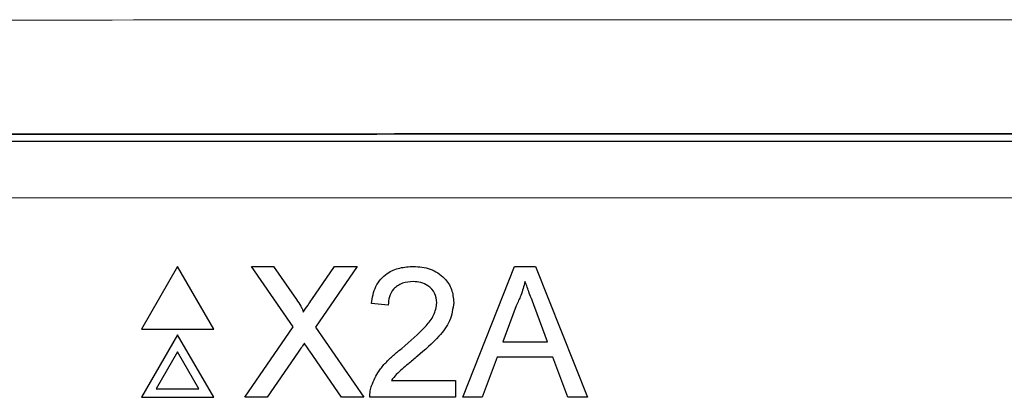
# Model space of a CAD drawing. Header units: millimetres. Extents: x 5 to 418, y 2 to 292.
# Tile 32 of 56: x 62.26 to 68.02, y 226.36 to 228.57. Entities that reach past the tile are written whole.
import ezdxf

# ---------------------------------------------------------------- set-up
doc = ezdxf.new("R2010")
doc.units = ezdxf.units.MM

msp = doc.modelspace()

# ---------------------------------------------------------------- linework, layer by layer
at = {"color": 7, "linetype": 'Continuous', "lineweight": 25}
for p, q in [((60.7701, 227.863), (81.7816, 227.863)), ((63.18, 227.1284), (62.9684, 226.7617)), ((63.3917, 226.7617), (63.18, 227.1284)), ((63.8563, 226.7742), (63.6123, 227.1284)), ((63.6123, 227.1284), (63.7425, 227.1284)), ((63.7425, 227.1284), (63.8763, 226.9343)), ((63.9661, 226.9341), (64.0994, 227.1284)), ((64.2315, 227.1284), (63.9875, 226.773)), ((64.0994, 227.1284), (64.2315, 227.1284)), ((64.8494, 226.3617), (65.1537, 227.1284)), ((65.1537, 227.1284), (65.2757, 227.1284)), ((65.2757, 227.1284), (65.5801, 226.3617)), ((64.4137, 226.9023), (64.3154, 226.9122)), ((65.1624, 226.8983), (65.0839, 226.6861)), ((65.3456, 226.6861), (65.2711, 226.8876)), ((62.9684, 226.7617), (63.3917, 226.7617)), ((63.18, 226.7284), (62.9684, 226.3617)), ((63.3917, 226.3617), (63.18, 226.7284)), ((63.573, 226.3617), (63.8563, 226.7742)), ((63.9875, 226.773), (64.2708, 226.3617)), ((65.0839, 226.6861), (65.3456, 226.6861)), ((63.18, 226.6284), (63.055, 226.4117)), ((63.3051, 226.4117), (63.18, 226.6284)), ((63.8863, 226.6256), (63.7049, 226.3617)), ((64.1404, 226.3617), (63.9538, 226.6326)), ((65.0513, 226.5976), (64.9641, 226.3617)), ((65.3781, 226.5976), (65.0513, 226.5976)), ((65.4654, 226.3617), (65.3781, 226.5976)), ((64.4318, 226.46), (64.8068, 226.46)), ((64.8068, 226.46), (64.8068, 226.3617)), ((63.055, 226.4117), (63.3051, 226.4117)), ((62.9684, 226.3617), (63.3917, 226.3617)), ((63.7049, 226.3617), (63.573, 226.3617)), ((64.2708, 226.3617), (64.1404, 226.3617)), ((64.8068, 226.3617), (64.3055, 226.3617)), ((64.9641, 226.3617), (64.8494, 226.3617)), ((65.5801, 226.3617), (65.4654, 226.3617))]:
    msp.add_line(p, q, dxfattribs=at)
at = {"color": 7, "linetype": 'Continuous', "lineweight": 18}
msp.add_line((81.7816, 227.5297), (60.7701, 227.5297), dxfattribs=at)
for points, knots in [([(51.5901, 228.5641), (52.9321, 228.5654), (55.6162, 228.568), (59.6462, 228.5708), (63.6787, 228.5728), (67.7719, 228.574), (71.9249, 228.5743), (76.1376, 228.5737), (80.3505, 228.5722), (85.2934, 228.5694), (88.829, 228.5661), (90.9616, 228.5641)], [0, 0, 0, 0, 0.102353, 0.204722, 0.307135, 0.409563, 0.516471, 0.623396, 0.730373, 0.837366, 1, 1, 1, 1]), ([(90.9223, 227.8975), (88.794, 227.8995), (85.2666, 227.9028), (80.3353, 227.9056), (76.1319, 227.9072), (71.9265, 227.9078), (67.781, 227.9074), (63.6964, 227.9063), (59.673, 227.9042), (55.65, 227.9014), (52.9697, 227.8988), (51.6294, 227.8975)], [0, 0, 0, 0, 0.162633, 0.269541, 0.376466, 0.483443, 0.590437, 0.69279, 0.795159, 0.897572, 1, 1, 1, 1])]:
    msp.add_open_spline(points, degree=3, knots=knots, dxfattribs=at)
at = {"color": 7, "linetype": 'Continuous', "lineweight": 25}
for points, knots in [([(54.524, 227.8983), (57.3173, 227.9004), (62.9057, 227.9046), (71.2882, 227.9062), (79.6654, 227.9046), (85.2396, 227.9004), (88.0276, 227.8983)], [0, 0, 0, 0, 0.250237, 0.500633, 0.750238, 1, 1, 1, 1]), ([(64.3154, 226.9122), (64.321, 226.9462), (64.3323, 227.014), (64.3982, 227.0892), (64.4805, 227.124), (64.5342, 227.1269), (64.5611, 227.1284)], [0, 0, 0, 0, 0.280235, 0.558893, 0.779132, 1, 1, 1, 1]), ([(64.5611, 227.1284), (64.5945, 227.1261), (64.6613, 227.1215), (64.7412, 227.0684), (64.7899, 226.9954), (64.7946, 226.943), (64.797, 226.9168)], [0, 0, 0, 0, 0.280482, 0.559644, 0.779749, 1, 1, 1, 1]), ([(64.5589, 227.0399), (64.5377, 227.0384), (64.4954, 227.0352), (64.4445, 227.0008), (64.4173, 226.9522), (64.4149, 226.919), (64.4137, 226.9023)], [0, 0, 0, 0, 0.28041, 0.559489, 0.779375, 1, 1, 1, 1]), ([(64.6987, 226.9158), (64.6961, 226.9354), (64.6909, 226.9747), (64.6511, 227.0157), (64.6051, 227.0372), (64.5743, 227.039), (64.5589, 227.0399)], [0, 0, 0, 0, 0.27908, 0.558612, 0.779043, 1, 1, 1, 1]), ([(65.2147, 227.0399), (65.2074, 227.0126), (65.1944, 226.9637), (65.1721, 226.9183), (65.1624, 226.8983)], [0, 0, 0, 0, 0.559915, 1, 1, 1, 1]), ([(65.2711, 226.8876), (65.2605, 226.916), (65.2417, 226.9668), (65.223, 227.0176), (65.2147, 227.0399)], [0, 0, 0, 0, 0.560002, 1, 1, 1, 1]), ([(63.8763, 226.9343), (63.8849, 226.9212), (63.8969, 226.9031), (63.9116, 226.8791), (63.9146, 226.8671), (63.9161, 226.8612)], [0, 0, 0, 0, 0.561277, 0.781763, 1, 1, 1, 1]), ([(63.9161, 226.8612), (63.9254, 226.8748), (63.9421, 226.8991), (63.9588, 226.9234), (63.9661, 226.9341)], [0, 0, 0, 0, 0.56, 1, 1, 1, 1]), ([(64.4926, 226.6485), (64.5416, 226.6904), (64.6098, 226.7487), (64.6852, 226.8399), (64.6942, 226.8906), (64.6987, 226.9158)], [0, 0, 0, 0, 0.561313, 0.781386, 1, 1, 1, 1]), ([(64.797, 226.9168), (64.7918, 226.8802), (64.7814, 226.8068), (64.699, 226.7006), (64.6278, 226.6396), (64.5843, 226.6022)], [0, 0, 0, 0, 0.278741, 0.558834, 1, 1, 1, 1]), ([(63.9224, 226.6783), (63.9156, 226.6685), (63.9034, 226.651), (63.8915, 226.6333), (63.8863, 226.6256)], [0, 0, 0, 0, 0.560002, 1, 1, 1, 1]), ([(63.9538, 226.6326), (63.9479, 226.6411), (63.9374, 226.6563), (63.9269, 226.6716), (63.9224, 226.6783)], [0, 0, 0, 0, 0.5599998, 1, 1, 1, 1]), ([(64.3158, 226.4299), (64.3288, 226.4597), (64.3502, 226.5087), (64.3985, 226.5655), (64.4438, 226.609), (64.4763, 226.6353), (64.4926, 226.6485)], [0, 0, 0, 0, 0.339411, 0.559525, 0.779752, 1, 1, 1, 1]), ([(64.5843, 226.6022), (64.566, 226.5871), (64.5359, 226.5623), (64.4943, 226.5273), (64.4597, 226.4967), (64.4411, 226.4722), (64.4318, 226.46)], [0, 0, 0, 0, 0.3400378, 0.5600628, 0.7800895, 1, 1, 1, 1]), ([(64.3055, 226.3617), (64.3058, 226.3747), (64.3063, 226.3979), (64.3129, 226.4201), (64.3158, 226.4299)], [0, 0, 0, 0, 0.559956, 1, 1, 1, 1])]:
    msp.add_open_spline(points, degree=3, knots=knots, dxfattribs=at)

doc.saveas('drawing.dxf')
